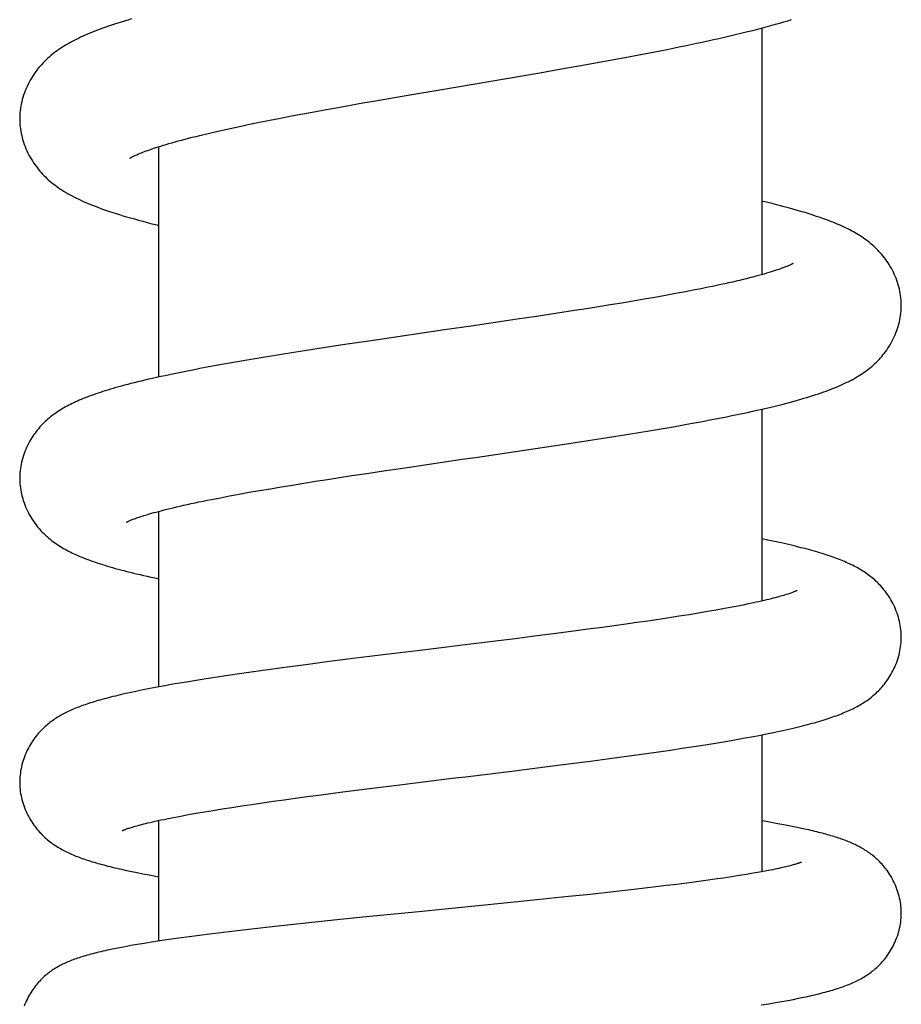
# Model space of a CAD drawing. Header units: millimetres. Extents: x 198 to 322, y 60 to 268.
# Tile 95 of 110: x 276.6 to 280.4, y 220.49 to 224.73. Entities that reach past the tile are written whole.
import ezdxf

# ---------------------------------------------------------------- set-up
doc = ezdxf.new("R2010")
doc.units = ezdxf.units.MM
doc.header["$LTSCALE"] = 30.734
doc.layers.get('0').update_dxf_attribs({"linetype": 'CONTINUOUS'})

msp = doc.modelspace()

# ---------------------------------------------------------------- linework, layer by layer
at = {"color": 7, "linetype": 'Continuous'}
for p, q in [((279.7978, 223.6353), (279.7978, 224.699)), ((279.2289, 224.5757), (279.2827, 224.5859)), ((279.2827, 224.5859), (279.3358, 224.5962)), ((279.3358, 224.5962), (279.3881, 224.6065)), ((279.0084, 224.5354), (279.0641, 224.5454)), ((279.0641, 224.5454), (279.1194, 224.5554)), ((279.1194, 224.5554), (279.1744, 224.5655)), ((279.1744, 224.5655), (279.2289, 224.5757)), ((278.6959, 224.4811), (278.8392, 224.5058)), ((278.8392, 224.5058), (278.9242, 224.5206)), ((278.9242, 224.5206), (279.0084, 224.5354)), ((278.4087, 224.4324), (278.5517, 224.4566)), ((278.5517, 224.4566), (278.6959, 224.4811)), ((278.2131, 224.399), (278.2964, 224.4133)), ((278.2964, 224.4133), (278.4087, 224.4324)), ((278.0231, 224.3658), (278.0767, 224.3753)), ((278.0767, 224.3753), (278.1309, 224.3847)), ((278.1309, 224.3847), (278.2131, 224.399)), ((277.7697, 224.3192), (277.8181, 224.3284)), ((277.8181, 224.3284), (277.8677, 224.3377)), ((277.8677, 224.3377), (277.9185, 224.347)), ((277.9185, 224.347), (277.9704, 224.3564)), ((277.9704, 224.3564), (278.0231, 224.3658)), ((277.5879, 224.2831), (277.6315, 224.292)), ((277.6315, 224.292), (277.6764, 224.3011)), ((277.6764, 224.3011), (277.7224, 224.3101)), ((277.7224, 224.3101), (277.7697, 224.3192)), ((277.5457, 224.2742), (277.5879, 224.2831)), ((277.1978, 223.1935), (277.1978, 224.1868)), ((279.5079, 223.5688), (279.4673, 223.561)), ((279.2416, 223.5206), (279.1929, 223.5124)), ((279.2893, 223.5288), (279.2416, 223.5206)), ((279.3358, 223.5369), (279.2893, 223.5288)), ((279.381, 223.545), (279.3358, 223.5369)), ((279.4249, 223.553), (279.381, 223.545)), ((279.4673, 223.561), (279.4249, 223.553)), ((278.9885, 223.4797), (278.9349, 223.4714)), ((279.041, 223.4879), (278.9885, 223.4797)), ((279.0926, 223.4961), (279.041, 223.4879)), ((279.1433, 223.5043), (279.0926, 223.4961)), ((279.1929, 223.5124), (279.1433, 223.5043)), ((278.7417, 223.4422), (278.6571, 223.4297)), ((278.8254, 223.4547), (278.7417, 223.4422)), ((278.8805, 223.4631), (278.8254, 223.4547)), ((278.9349, 223.4714), (278.8805, 223.4631)), ((278.6571, 223.4297), (278.5432, 223.4129)), ((278.2846, 223.3752), (278.1122, 223.3498)), ((277.9154, 223.3202), (277.8334, 223.3075)), ((277.9988, 223.3329), (277.9154, 223.3202)), ((278.1122, 223.3498), (277.9988, 223.3329)), ((277.6211, 223.2733), (277.5697, 223.2646)), ((277.6733, 223.2819), (277.6211, 223.2733)), ((277.7261, 223.2905), (277.6733, 223.2819)), ((277.7795, 223.299), (277.7261, 223.2905)), ((277.8334, 223.3075), (277.7795, 223.299)), ((277.5191, 223.2558), (277.4696, 223.2471)), ((277.5697, 223.2646), (277.5191, 223.2558)), ((279.7978, 222.2276), (279.7978, 223.055)), ((279.3191, 222.9629), (279.3713, 222.9718)), ((279.3713, 222.9718), (279.4227, 222.9807)), ((279.4227, 222.9807), (279.4733, 222.9897)), ((279.0484, 222.9194), (279.1037, 222.928)), ((279.1037, 222.928), (279.1585, 222.9367)), ((279.1585, 222.9367), (279.2127, 222.9454)), ((279.2127, 222.9454), (279.2663, 222.9541)), ((279.2663, 222.9541), (279.3191, 222.9629)), ((278.7639, 222.8764), (278.879, 222.8936)), ((278.879, 222.8936), (278.9643, 222.9065)), ((278.9643, 222.9065), (279.0484, 222.9194)), ((278.5622, 222.8468), (278.7639, 222.8764)), ((278.1656, 222.7886), (278.2494, 222.801)), ((278.2494, 222.801), (278.3625, 222.8176)), ((277.9242, 222.7518), (277.9763, 222.7599)), ((277.9763, 222.7599), (278.0294, 222.768)), ((278.0294, 222.768), (278.0833, 222.7762)), ((278.0833, 222.7762), (278.1656, 222.7886)), ((277.6781, 222.7118), (277.7252, 222.7197)), ((277.7252, 222.7197), (277.7734, 222.7277)), ((277.7734, 222.7277), (277.8227, 222.7357)), ((277.8227, 222.7357), (277.8729, 222.7437)), ((277.8729, 222.7437), (277.9242, 222.7518)), ((277.4246, 222.6655), (277.4628, 222.673)), ((277.4628, 222.673), (277.5028, 222.6806)), ((277.5028, 222.6806), (277.5444, 222.6883)), ((277.5444, 222.6883), (277.5875, 222.6961)), ((277.5875, 222.6961), (277.6321, 222.7039)), ((277.6321, 222.7039), (277.6781, 222.7118)), ((277.1978, 221.8572), (277.1978, 222.6143)), ((279.822, 222.4904), (279.7978, 222.4953)), ((279.8515, 222.4841), (279.822, 222.4904)), ((279.8793, 222.478), (279.8515, 222.4841)), ((279.9056, 222.472), (279.8793, 222.478)), ((279.4409, 222.1615), (279.3972, 222.1547)), ((279.4831, 222.1682), (279.4409, 222.1615)), ((279.5237, 222.1749), (279.4831, 222.1682)), ((279.5626, 222.1815), (279.5237, 222.1749)), ((279.5998, 222.1879), (279.5626, 222.1815)), ((279.6353, 222.1944), (279.5998, 222.1879)), ((279.1603, 222.1205), (279.1098, 222.1136)), ((279.2098, 222.1274), (279.1603, 222.1205)), ((279.2583, 222.1342), (279.2098, 222.1274)), ((279.3058, 222.1411), (279.2583, 222.1342)), ((279.3521, 222.1479), (279.3058, 222.1411)), ((279.3972, 222.1547), (279.3521, 222.1479)), ((278.8989, 222.0859), (278.8165, 222.0755)), ((278.9529, 222.0929), (278.8989, 222.0859)), ((279.0061, 222.0998), (278.9529, 222.0929)), ((279.0584, 222.1067), (279.0061, 222.0998)), ((279.1098, 222.1136), (279.0584, 222.1067)), ((278.5066, 222.037), (278.3925, 222.0231)), ((278.6485, 222.0545), (278.5066, 222.037)), ((278.733, 222.065), (278.6485, 222.0545)), ((278.8165, 222.0755), (278.733, 222.065)), ((278.1638, 221.995), (278.0227, 221.9774)), ((278.3353, 222.0161), (278.1638, 221.995)), ((278.3925, 222.0231), (278.3353, 222.0161)), ((277.831, 221.9528), (277.7512, 221.9422)), ((277.9122, 221.9633), (277.831, 221.9528)), ((278.0227, 221.9774), (277.9122, 221.9633)), ((277.5454, 221.9135), (277.4962, 221.9063)), ((277.5958, 221.9208), (277.5454, 221.9135)), ((277.647, 221.9279), (277.5958, 221.9208)), ((277.6988, 221.9351), (277.647, 221.9279)), ((277.7512, 221.9422), (277.6988, 221.9351)), ((277.2581, 221.8681), (277.2227, 221.8618)), ((277.358, 221.8849), (277.3161, 221.878)), ((277.4022, 221.892), (277.358, 221.8849)), ((277.4484, 221.8991), (277.4022, 221.892)), ((277.4962, 221.9063), (277.4484, 221.8991)), ((277.0541, 221.8279), (277.0314, 221.8227)), ((277.078, 221.8332), (277.0541, 221.8279)), ((277.1034, 221.8386), (277.078, 221.8332)), ((277.1304, 221.8442), (277.1034, 221.8386)), ((277.1592, 221.8499), (277.1304, 221.8442)), ((277.1899, 221.8557), (277.1592, 221.8499)), ((277.2227, 221.8618), (277.1899, 221.8557)), ((279.7849, 221.6481), (279.8161, 221.6543)), ((279.8161, 221.6543), (279.8455, 221.6603)), ((279.8455, 221.6603), (279.8734, 221.6662)), ((279.9126, 221.6748), (279.937, 221.6805)), ((279.5518, 221.6075), (279.5974, 221.6149)), ((279.5974, 221.6149), (279.6399, 221.622)), ((279.6399, 221.622), (279.6796, 221.6288)), ((279.6796, 221.6288), (279.7168, 221.6354)), ((279.7168, 221.6354), (279.7519, 221.6419)), ((279.7519, 221.6419), (279.7849, 221.6481)), ((279.7978, 221.06), (279.7978, 221.6507)), ((279.2466, 221.5625), (279.299, 221.5698)), ((279.299, 221.5698), (279.3508, 221.5772)), ((279.3508, 221.5772), (279.4024, 221.5847)), ((279.4024, 221.5847), (279.4536, 221.5923)), ((279.4536, 221.5923), (279.5037, 221.5999)), ((279.5037, 221.5999), (279.5518, 221.6075)), ((278.862, 221.5121), (278.9748, 221.5264)), ((278.9748, 221.5264), (279.0581, 221.5372)), ((279.0581, 221.5372), (279.14, 221.548)), ((279.14, 221.548), (279.1937, 221.5552)), ((279.1937, 221.5552), (279.2466, 221.5625)), ((278.7191, 221.4943), (278.862, 221.5121)), ((278.2364, 221.4349), (278.349, 221.4488)), ((278.349, 221.4488), (278.4623, 221.4627)), ((277.8869, 221.3905), (277.9384, 221.3972)), ((277.9384, 221.3972), (277.9909, 221.404)), ((277.9909, 221.404), (278.0712, 221.4142)), ((278.0712, 221.4142), (278.1531, 221.4245)), ((278.1531, 221.4245), (278.2364, 221.4349)), ((277.5985, 221.3504), (277.6438, 221.357)), ((277.6438, 221.357), (277.6903, 221.3637)), ((277.6903, 221.3637), (277.7379, 221.3703)), ((277.7379, 221.3703), (277.7866, 221.377)), ((277.7866, 221.377), (277.8363, 221.3837)), ((277.8363, 221.3837), (277.8869, 221.3905)), ((277.3245, 221.3061), (277.3587, 221.3122)), ((277.3587, 221.3122), (277.3946, 221.3184)), ((277.3946, 221.3184), (277.432, 221.3246)), ((277.432, 221.3246), (277.4712, 221.331)), ((277.4712, 221.331), (277.5121, 221.3374)), ((277.5121, 221.3374), (277.5546, 221.3439)), ((277.5546, 221.3439), (277.5985, 221.3504)), ((277.1978, 220.7609), (277.1978, 221.2812)), ((277.2919, 221.3001), (277.3245, 221.3061)), ((279.8235, 221.2747), (279.7978, 221.2791)), ((279.8499, 221.27), (279.8235, 221.2747)), ((279.8747, 221.2655), (279.8499, 221.27)), ((279.8982, 221.2611), (279.8747, 221.2655)), ((279.9205, 221.2567), (279.8982, 221.2611)), ((279.9417, 221.2525), (279.9205, 221.2567)), ((279.9618, 221.2483), (279.9417, 221.2525)), ((279.9811, 221.2441), (279.9618, 221.2483)), ((277.0582, 221.0656), (277.0807, 221.0608)), ((277.0807, 221.0608), (277.1043, 221.056)), ((279.7866, 221.058), (279.7597, 221.0532)), ((279.811, 221.0625), (279.7866, 221.058)), ((279.833, 221.0668), (279.811, 221.0625)), ((277.1043, 221.056), (277.1292, 221.0511)), ((277.1292, 221.0511), (277.1553, 221.0461)), ((277.1553, 221.0461), (277.1828, 221.041)), ((277.1828, 221.041), (277.1978, 221.0383)), ((279.515, 221.0165), (279.4733, 221.0111)), ((279.555, 221.0219), (279.515, 221.0165)), ((279.5934, 221.0273), (279.555, 221.0219)), ((279.6304, 221.0327), (279.5934, 221.0273)), ((279.6657, 221.038), (279.6304, 221.0327)), ((279.6991, 221.0432), (279.6657, 221.038)), ((279.7305, 221.0483), (279.6991, 221.0432)), ((279.7597, 221.0532), (279.7305, 221.0483)), ((279.1951, 220.9776), (279.145, 220.972)), ((279.2442, 220.9832), (279.1951, 220.9776)), ((279.2924, 220.9888), (279.2442, 220.9832)), ((279.3396, 220.9944), (279.2924, 220.9888)), ((279.3855, 221), (279.3396, 220.9944)), ((279.4301, 221.0055), (279.3855, 221)), ((279.4733, 221.0111), (279.4301, 221.0055)), ((278.7988, 220.9355), (278.7149, 220.927)), ((278.8815, 220.944), (278.7988, 220.9355)), ((278.9628, 220.9524), (278.8815, 220.944)), ((279.0422, 220.9609), (278.9628, 220.9524)), ((279.0941, 220.9665), (279.0422, 220.9609)), ((279.145, 220.972), (279.0941, 220.9665)), ((278.3179, 220.8876), (278.0907, 220.8649)), ((278.4318, 220.8988), (278.3179, 220.8876)), ((278.6021, 220.9157), (278.4318, 220.8988)), ((278.7149, 220.927), (278.6021, 220.9157)), ((277.952, 220.8508), (277.8439, 220.8395)), ((278.0907, 220.8649), (277.952, 220.8508)), ((277.5118, 220.8025), (277.4643, 220.7968)), ((277.5605, 220.8082), (277.5118, 220.8025)), ((277.6104, 220.814), (277.5605, 220.8082)), ((277.6867, 220.8226), (277.6104, 220.814)), ((277.7646, 220.8311), (277.6867, 220.8226)), ((277.8439, 220.8395), (277.7646, 220.8311)), ((277.3281, 220.7794), (277.2842, 220.7734)), ((277.3726, 220.7853), (277.3281, 220.7794)), ((277.418, 220.791), (277.3726, 220.7853)), ((277.4643, 220.7968), (277.418, 220.791)), ((277.0286, 220.7323), (277.0064, 220.7279)), ((277.0523, 220.7367), (277.0286, 220.7323)), ((277.0774, 220.7413), (277.0523, 220.7367)), ((277.1045, 220.746), (277.0774, 220.7413)), ((277.134, 220.7509), (277.1045, 220.746)), ((277.1663, 220.7561), (277.134, 220.7509)), ((279.9087, 220.505), (279.9327, 220.5096)), ((279.9327, 220.5096), (279.9554, 220.5142)), ((279.9554, 220.5142), (279.9768, 220.5186)), ((279.794, 220.4852), (279.8261, 220.4905)), ((279.8261, 220.4905), (279.8557, 220.4955)), ((279.8557, 220.4955), (279.8831, 220.5004)), ((279.8831, 220.5004), (279.9087, 220.505))]:
    msp.add_line(p, q, dxfattribs=at)
for points in [[(277.0791, 224.7374), (277.0638, 224.7329), (277.0489, 224.7284), (277.0346, 224.724), (277.0206, 224.7195), (277.007, 224.7151), (276.9938, 224.7108), (276.981, 224.7064), (276.9685, 224.7021), (276.9564, 224.6977), (276.9446, 224.6934), (276.9331, 224.689), (276.9219, 224.6847), (276.9109, 224.6804), (276.9003, 224.676), (276.8899, 224.6716), (276.8797, 224.6672), (276.8698, 224.6628), (276.8602, 224.6584), (276.8507, 224.6539), (276.8415, 224.6494), (276.8325, 224.6448), (276.8237, 224.6402), (276.815, 224.6355), (276.8066, 224.6308), (276.7984, 224.626), (276.7903, 224.6211), (276.7825, 224.6162), (276.7747, 224.6111), (276.7671, 224.606), (276.7597, 224.6007), (276.7523, 224.5954), (276.7452, 224.5899), (276.7381, 224.5843), (276.7312, 224.5786), (276.7245, 224.5728), (276.7179, 224.5668), (276.7114, 224.5607), (276.705, 224.5544), (276.6988, 224.548), (276.6926, 224.5414), (276.6866, 224.5346), (276.6807, 224.5276), (276.6748, 224.5203), (276.6692, 224.5129), (276.6636, 224.5054), (276.6583, 224.4976), (276.6531, 224.4896), (276.648, 224.4815), (276.6431, 224.4731), (276.6384, 224.4645), (276.6339, 224.4557), (276.6296, 224.4467), (276.6255, 224.4375), (276.6217, 224.4282), (276.6181, 224.4187), (276.6147, 224.4092), (276.6117, 224.3995), (276.609, 224.3899), (276.6065, 224.3802), (276.6044, 224.3705), (276.6026, 224.3608), (276.601, 224.3512), (276.5998, 224.3416), (276.5989, 224.3321), (276.5983, 224.3227), (276.5979, 224.3134), (276.5979, 224.3068)], [(279.3881, 224.6065), (279.4139, 224.6117), (279.4395, 224.6169), (279.4649, 224.6221), (279.49, 224.6273), (279.5148, 224.6326), (279.5394, 224.6379), (279.5638, 224.6432), (279.5879, 224.6485), (279.6118, 224.6538), (279.6355, 224.6592), (279.6591, 224.6647), (279.6824, 224.6702), (279.7055, 224.6757), (279.7284, 224.6813), (279.751, 224.6869), (279.7731, 224.6926), (279.7947, 224.6982), (279.8156, 224.7037), (279.8358, 224.7092), (279.8552, 224.7146), (279.8738, 224.7199), (279.8916, 224.7251), (279.9086, 224.7301), (279.9251, 224.7351)], [(276.5979, 224.3068), (276.5979, 224.3006), (276.5983, 224.2914), (276.5989, 224.2821), (276.5998, 224.2727), (276.6009, 224.2633), (276.6024, 224.2537), (276.6042, 224.2442), (276.6063, 224.2345), (276.6087, 224.2249), (276.6114, 224.2153), (276.6144, 224.2057), (276.6176, 224.1962), (276.6212, 224.1868), (276.6249, 224.1775), (276.629, 224.1684), (276.6332, 224.1594), (276.6377, 224.1506), (276.6424, 224.142), (276.6473, 224.1336), (276.6523, 224.1254), (276.6575, 224.1174), (276.6628, 224.1096), (276.6683, 224.1021), (276.6738, 224.0949), (276.6793, 224.0879), (276.685, 224.0812), (276.6907, 224.0747), (276.6965, 224.0684), (276.7024, 224.0622), (276.7085, 224.0562), (276.7147, 224.0502), (276.7211, 224.0443), (276.7277, 224.0386), (276.7344, 224.0328), (276.7414, 224.0272), (276.7486, 224.0217), (276.7559, 224.0162), (276.7635, 224.0108), (276.7712, 224.0055), (276.7791, 224.0003), (276.7872, 223.9952), (276.7954, 223.9902), (276.8039, 223.9852), (276.8125, 223.9804), (276.8213, 223.9756), (276.8304, 223.9708), (276.8397, 223.9661), (276.8492, 223.9615), (276.8589, 223.9569), (276.869, 223.9523), (276.8792, 223.9477), (276.8898, 223.9432), (276.9006, 223.9387), (276.9117, 223.9342), (276.9231, 223.9297), (276.9349, 223.9253), (276.947, 223.9208), (276.9594, 223.9163), (276.9723, 223.9119), (276.9855, 223.9074), (276.9992, 223.9028), (277.0133, 223.8983), (277.0279, 223.8937), (277.043, 223.8891), (277.0586, 223.8844), (277.0749, 223.8797), (277.0919, 223.8749), (277.1096, 223.87), (277.1282, 223.8649), (277.1476, 223.8598), (277.1678, 223.8546), (277.1887, 223.8493), (277.1978, 223.8471)], [(277.072, 224.1367), (277.0721, 224.1367), (277.0723, 224.1369), (277.0728, 224.1372), (277.0735, 224.1376), (277.0744, 224.1382), (277.0756, 224.1389), (277.077, 224.1397), (277.0786, 224.1406), (277.0805, 224.1416), (277.0827, 224.1428), (277.0852, 224.144), (277.088, 224.1454), (277.0912, 224.1469), (277.0946, 224.1486), (277.0984, 224.1503), (277.1026, 224.1521), (277.1071, 224.1541), (277.112, 224.1562), (277.1173, 224.1584), (277.1231, 224.1607), (277.1292, 224.163), (277.1357, 224.1655), (277.1427, 224.1681), (277.1501, 224.1708), (277.158, 224.1736), (277.1664, 224.1765), (277.1754, 224.1796), (277.1849, 224.1827), (277.195, 224.186), (277.2057, 224.1893), (277.217, 224.1928), (277.2288, 224.1963), (277.2412, 224.2), (277.2541, 224.2037), (277.2675, 224.2075), (277.2813, 224.2113), (277.2957, 224.2152), (277.3105, 224.2191), (277.3258, 224.2231), (277.3416, 224.2271), (277.3579, 224.2312), (277.3747, 224.2353), (277.392, 224.2395), (277.4097, 224.2437), (277.4278, 224.248), (277.4464, 224.2523), (277.4655, 224.2566), (277.4849, 224.261), (277.5048, 224.2653), (277.525, 224.2697), (277.5457, 224.2742)], [(280.3978, 223.502), (280.3977, 223.5083), (280.3974, 223.5172), (280.3968, 223.5263), (280.3959, 223.5355), (280.3948, 223.5447), (280.3933, 223.554), (280.3916, 223.5634), (280.3896, 223.5727), (280.3873, 223.5821), (280.3847, 223.5914), (280.3818, 223.6007), (280.3786, 223.61), (280.3752, 223.6191), (280.3716, 223.6281), (280.3677, 223.637), (280.3636, 223.6456), (280.3593, 223.6541), (280.3549, 223.6624), (280.3503, 223.6704), (280.3455, 223.6782), (280.3407, 223.6859), (280.3356, 223.6933), (280.3305, 223.7006), (280.3252, 223.7076), (280.3197, 223.7145), (280.3142, 223.7212), (280.3086, 223.7277), (280.3029, 223.7339), (280.2972, 223.74), (280.2913, 223.7459), (280.2854, 223.7516), (280.2794, 223.7572), (280.2733, 223.7627), (280.2671, 223.768), (280.2608, 223.7732), (280.2543, 223.7782), (280.2478, 223.7832), (280.2411, 223.7881), (280.2343, 223.7929), (280.2274, 223.7975), (280.2204, 223.8021), (280.2133, 223.8065), (280.2061, 223.8109), (280.1987, 223.8152), (280.1912, 223.8194), (280.1835, 223.8236), (280.1757, 223.8277), (280.1677, 223.8318), (280.1595, 223.8358), (280.1512, 223.8398), (280.1426, 223.8437), (280.1339, 223.8476), (280.125, 223.8515), (280.1158, 223.8554), (280.1065, 223.8592), (280.0969, 223.8631), (280.087, 223.8669), (280.0768, 223.8708), (280.0664, 223.8746), (280.0556, 223.8785), (280.0444, 223.8824), (280.0329, 223.8863), (280.021, 223.8903), (280.0087, 223.8943), (279.996, 223.8983), (279.9828, 223.9023), (279.9691, 223.9064), (279.955, 223.9106), (279.9404, 223.9148), (279.9253, 223.919), (279.9096, 223.9233), (279.8934, 223.9276), (279.8766, 223.932), (279.8592, 223.9365), (279.841, 223.9411), (279.8222, 223.9457), (279.8025, 223.9504), (279.7978, 223.9515)], [(279.9319, 223.6832), (279.9318, 223.6832), (279.9314, 223.683), (279.9309, 223.6826), (279.9302, 223.6822), (279.9292, 223.6817), (279.928, 223.681), (279.9265, 223.6803), (279.9248, 223.6794), (279.9227, 223.6784), (279.9204, 223.6773), (279.9178, 223.6761), (279.9148, 223.6747), (279.9115, 223.6733), (279.9078, 223.6717), (279.9038, 223.6701), (279.8993, 223.6683), (279.8944, 223.6664), (279.889, 223.6643), (279.8832, 223.6622), (279.8768, 223.6599), (279.8699, 223.6575), (279.8625, 223.655), (279.8545, 223.6524), (279.846, 223.6496), (279.8369, 223.6468), (279.8272, 223.6438), (279.817, 223.6408), (279.8062, 223.6376), (279.7948, 223.6344), (279.7829, 223.6311), (279.7705, 223.6278), (279.7575, 223.6244), (279.744, 223.6209), (279.73, 223.6174), (279.7156, 223.6138), (279.7007, 223.6102), (279.6853, 223.6066), (279.6695, 223.603), (279.6533, 223.5993), (279.6366, 223.5955), (279.6195, 223.5918), (279.602, 223.588), (279.584, 223.5843), (279.5657, 223.5804), (279.5469, 223.5766), (279.5276, 223.5727), (279.5079, 223.5688)], [(279.4733, 222.9897), (279.4984, 222.9943), (279.5233, 222.9989), (279.548, 223.0035), (279.5725, 223.0081), (279.5968, 223.0128), (279.6209, 223.0175), (279.6446, 223.0222), (279.6679, 223.0269), (279.6907, 223.0317), (279.7131, 223.0364), (279.7349, 223.041), (279.7562, 223.0457), (279.7769, 223.0503), (279.7969, 223.0548), (279.8164, 223.0594), (279.8353, 223.0638), (279.8535, 223.0683), (279.8711, 223.0726), (279.888, 223.0769), (279.9044, 223.0812), (279.9201, 223.0853), (279.9353, 223.0895), (279.95, 223.0936), (279.9642, 223.0976), (279.978, 223.1016), (279.9913, 223.1056), (280.0042, 223.1095), (280.0167, 223.1135), (280.0288, 223.1174), (280.0406, 223.1213), (280.0521, 223.1252), (280.0632, 223.1291), (280.0741, 223.133), (280.0846, 223.1369), (280.0949, 223.1408), (280.105, 223.1448), (280.1148, 223.1487), (280.1243, 223.1527), (280.1337, 223.1568), (280.1428, 223.1608), (280.1517, 223.1649), (280.1605, 223.1691), (280.169, 223.1733), (280.1773, 223.1775), (280.1855, 223.1818), (280.1935, 223.1862), (280.2013, 223.1906), (280.209, 223.1951), (280.2165, 223.1997), (280.2239, 223.2044), (280.2312, 223.2092), (280.2384, 223.2141), (280.2454, 223.2191), (280.2522, 223.2243), (280.2589, 223.2295), (280.2655, 223.2348), (280.2719, 223.2402), (280.2782, 223.2457), (280.2843, 223.2514), (280.2903, 223.2571), (280.2963, 223.2631), (280.3021, 223.2692), (280.3078, 223.2754), (280.3134, 223.2819), (280.3189, 223.2885), (280.3244, 223.2953), (280.3297, 223.3024), (280.3349, 223.3096), (280.34, 223.3171), (280.3449, 223.3248), (280.3498, 223.3327), (280.3544, 223.3408), (280.3589, 223.3491), (280.3632, 223.3576), (280.3674, 223.3663), (280.3713, 223.3751), (280.3749, 223.3841), (280.3784, 223.3933), (280.3816, 223.4026), (280.3845, 223.4119), (280.3871, 223.4213), (280.3895, 223.4308), (280.3915, 223.4402), (280.3933, 223.4497), (280.3948, 223.4591), (280.3959, 223.4684), (280.3968, 223.4777), (280.3974, 223.4868), (280.3977, 223.4959), (280.3978, 223.502)], [(278.5432, 223.4129), (278.4286, 223.3962), (278.3999, 223.392), (278.2846, 223.3752)], [(277.4696, 223.2471), (277.4452, 223.2427), (277.4212, 223.2383), (277.3974, 223.2338), (277.374, 223.2294), (277.351, 223.225), (277.3285, 223.2206), (277.3064, 223.2162), (277.2849, 223.2119), (277.264, 223.2076), (277.2438, 223.2034), (277.2243, 223.1992), (277.2055, 223.1952), (277.1874, 223.1912), (277.17, 223.1873), (277.1532, 223.1834), (277.1371, 223.1796), (277.1214, 223.1759), (277.1063, 223.1722), (277.0916, 223.1686), (277.0774, 223.165), (277.0636, 223.1614), (277.0502, 223.1579), (277.0372, 223.1544), (277.0246, 223.1509), (277.0123, 223.1475), (277.0004, 223.1441), (276.9888, 223.1406), (276.9776, 223.1373), (276.9666, 223.1339), (276.956, 223.1305), (276.9456, 223.1272), (276.9355, 223.1238), (276.9256, 223.1205), (276.916, 223.1171), (276.9066, 223.1137), (276.8975, 223.1104), (276.8885, 223.107), (276.8798, 223.1036), (276.8713, 223.1002), (276.8629, 223.0968), (276.8547, 223.0933), (276.8467, 223.0898), (276.8389, 223.0863), (276.8312, 223.0827), (276.8236, 223.0791), (276.8162, 223.0755), (276.8089, 223.0717), (276.8018, 223.068), (276.7948, 223.0642), (276.7879, 223.0603), (276.7811, 223.0563), (276.7744, 223.0523), (276.7679, 223.0482), (276.7614, 223.0439), (276.755, 223.0396), (276.7486, 223.0351), (276.7424, 223.0306), (276.7363, 223.0259), (276.7302, 223.0211), (276.7243, 223.0162), (276.7185, 223.0113), (276.7127, 223.0061), (276.7071, 223.0009), (276.7015, 222.9954), (276.6959, 222.9898), (276.6904, 222.984), (276.685, 222.978), (276.6796, 222.9718), (276.6743, 222.9654), (276.6691, 222.9588), (276.6639, 222.9519), (276.6589, 222.9449), (276.654, 222.9377), (276.6492, 222.9303), (276.6446, 222.9226), (276.6401, 222.9148), (276.6357, 222.9067), (276.6315, 222.8984), (276.6275, 222.8899), (276.6237, 222.8812), (276.6201, 222.8724), (276.6167, 222.8634), (276.6136, 222.8543), (276.6108, 222.8451), (276.6082, 222.8359), (276.6059, 222.8266), (276.6039, 222.8174), (276.6022, 222.8082), (276.6008, 222.799), (276.5996, 222.7899), (276.5988, 222.7808), (276.5982, 222.7719), (276.5979, 222.763), (276.5978, 222.7568)], [(278.3625, 222.8176), (278.4764, 222.8343), (278.505, 222.8385), (278.5622, 222.8468)], [(276.5978, 222.7568), (276.5978, 222.7509), (276.5981, 222.7422), (276.5987, 222.7333), (276.5996, 222.7243), (276.6007, 222.7152), (276.6021, 222.706), (276.6038, 222.6968), (276.6058, 222.6876), (276.608, 222.6784), (276.6106, 222.6693), (276.6134, 222.6602), (276.6164, 222.6512), (276.6197, 222.6423), (276.6232, 222.6335), (276.627, 222.6249), (276.6309, 222.6165), (276.635, 222.6082), (276.6393, 222.6002), (276.6438, 222.5923), (276.6484, 222.5847), (276.6532, 222.5772), (276.6581, 222.5699), (276.663, 222.5629), (276.6682, 222.556), (276.6733, 222.5494), (276.6786, 222.543), (276.684, 222.5368), (276.6894, 222.5307), (276.6949, 222.5249), (276.7004, 222.5193), (276.706, 222.5139), (276.7116, 222.5086), (276.7173, 222.5035), (276.7231, 222.4985), (276.729, 222.4936), (276.7351, 222.4888), (276.7412, 222.4841), (276.7475, 222.4795), (276.7538, 222.475), (276.7603, 222.4706), (276.7668, 222.4664), (276.7734, 222.4622), (276.7801, 222.4582), (276.7869, 222.4542), (276.7938, 222.4503), (276.8009, 222.4465), (276.808, 222.4427), (276.8153, 222.439), (276.8227, 222.4353), (276.8303, 222.4317), (276.838, 222.4282), (276.8459, 222.4247), (276.8539, 222.4212), (276.862, 222.4178), (276.8703, 222.4144), (276.8788, 222.4111), (276.8875, 222.4077), (276.8963, 222.4044), (276.9054, 222.4011), (276.9147, 222.3979), (276.9242, 222.3946), (276.934, 222.3913), (276.944, 222.388), (276.9542, 222.3848), (276.9647, 222.3815), (276.9756, 222.3782), (276.9867, 222.3749), (276.9981, 222.3716), (277.0098, 222.3683), (277.0219, 222.365), (277.0343, 222.3616), (277.0471, 222.3583), (277.0602, 222.3549), (277.0737, 222.3515), (277.0876, 222.348), (277.1019, 222.3446), (277.1165, 222.3411), (277.1316, 222.3376), (277.1472, 222.334), (277.1633, 222.3304), (277.1799, 222.3268), (277.1978, 222.3229)], [(277.0572, 222.5669), (277.0572, 222.5669), (277.0572, 222.5669), (277.0575, 222.5671), (277.0579, 222.5673), (277.0585, 222.5676), (277.0594, 222.5681), (277.0605, 222.5687), (277.0619, 222.5694), (277.0635, 222.5701), (277.0654, 222.571), (277.0676, 222.5721), (277.0701, 222.5732), (277.0729, 222.5744), (277.076, 222.5757), (277.0795, 222.5771), (277.0832, 222.5786), (277.0873, 222.5802), (277.0918, 222.5818), (277.0966, 222.5836), (277.1018, 222.5854), (277.1073, 222.5874), (277.1133, 222.5894), (277.1196, 222.5915), (277.1263, 222.5936), (277.1335, 222.5959), (277.141, 222.5982), (277.1491, 222.6007), (277.1576, 222.6032), (277.1665, 222.6057), (277.1761, 222.6084), (277.1861, 222.6112), (277.1968, 222.614), (277.2081, 222.617), (277.22, 222.6201), (277.2326, 222.6233), (277.2459, 222.6265), (277.2597, 222.6299), (277.2741, 222.6333), (277.2891, 222.6367), (277.3045, 222.6402), (277.3204, 222.6438), (277.3367, 222.6473), (277.3535, 222.6509), (277.3706, 222.6545), (277.3882, 222.6582), (277.4062, 222.6618), (277.4246, 222.6655)], [(280.3978, 222.0716), (280.3977, 222.0777), (280.3974, 222.0863), (280.3968, 222.095), (280.396, 222.1039), (280.3949, 222.1128), (280.3935, 222.1217), (280.3919, 222.1307), (280.3899, 222.1397), (280.3877, 222.1487), (280.3853, 222.1576), (280.3825, 222.1665), (280.3796, 222.1754), (280.3763, 222.1841), (280.3729, 222.1926), (280.3693, 222.2011), (280.3654, 222.2093), (280.3614, 222.2174), (280.3572, 222.2252), (280.3529, 222.2329), (280.3484, 222.2404), (280.3438, 222.2476), (280.3391, 222.2546), (280.3343, 222.2614), (280.3295, 222.268), (280.3245, 222.2744), (280.3195, 222.2806), (280.3144, 222.2866), (280.3092, 222.2923), (280.3041, 222.2978), (280.2989, 222.3032), (280.2937, 222.3083), (280.2884, 222.3133), (280.283, 222.3182), (280.2776, 222.3229), (280.2722, 222.3275), (280.2666, 222.332), (280.2609, 222.3364), (280.2552, 222.3407), (280.2494, 222.3449), (280.2435, 222.3489), (280.2376, 222.3529), (280.2316, 222.3568), (280.2255, 222.3605), (280.2194, 222.3642), (280.2132, 222.3677), (280.2069, 222.3712), (280.2005, 222.3747), (280.194, 222.3781), (280.1874, 222.3814), (280.1807, 222.3847), (280.1739, 222.3879), (280.167, 222.391), (280.16, 222.3941), (280.1529, 222.3972), (280.1456, 222.4003), (280.1382, 222.4033), (280.1307, 222.4062), (280.1231, 222.4092), (280.1153, 222.4121), (280.1073, 222.415), (280.0992, 222.4179), (280.091, 222.4207), (280.0825, 222.4236), (280.0739, 222.4264), (280.0651, 222.4292), (280.0561, 222.4321), (280.0469, 222.4349), (280.0375, 222.4377), (280.0279, 222.4405), (280.0181, 222.4433), (280.008, 222.4461), (279.9977, 222.4489), (279.9872, 222.4518), (279.9764, 222.4546), (279.9654, 222.4574), (279.9541, 222.4603), (279.9424, 222.4632), (279.9305, 222.4661), (279.9056, 222.472)], [(279.948, 222.2723), (279.948, 222.2724), (279.948, 222.2723), (279.9477, 222.2722), (279.9473, 222.272), (279.9466, 222.2716), (279.9457, 222.2712), (279.9446, 222.2707), (279.9432, 222.2701), (279.9416, 222.2694), (279.9397, 222.2686), (279.9375, 222.2677), (279.935, 222.2667), (279.9322, 222.2656), (279.9291, 222.2644), (279.9257, 222.2631), (279.9219, 222.2618), (279.9177, 222.2603), (279.9132, 222.2588), (279.9083, 222.2572), (279.9029, 222.2555), (279.8972, 222.2537), (279.8911, 222.2518), (279.8845, 222.2499), (279.8776, 222.2479), (279.8702, 222.2458), (279.8624, 222.2437), (279.8542, 222.2415), (279.8456, 222.2392), (279.8365, 222.2369), (279.827, 222.2345), (279.817, 222.2321), (279.8065, 222.2296), (279.7955, 222.227), (279.784, 222.2244), (279.7718, 222.2217), (279.7591, 222.2189), (279.7457, 222.216), (279.7316, 222.2131), (279.7169, 222.2101), (279.7015, 222.207), (279.6857, 222.2039), (279.6693, 222.2007), (279.6525, 222.1976), (279.6353, 222.1944)], [(279.937, 221.6805), (279.9488, 221.6833), (279.9602, 221.6861), (279.9714, 221.6889), (279.9823, 221.6916), (279.9929, 221.6944), (280.0033, 221.6971), (280.0134, 221.6999), (280.0232, 221.7026), (280.0329, 221.7053), (280.0423, 221.7081), (280.0515, 221.7108), (280.0605, 221.7135), (280.0693, 221.7163), (280.0779, 221.719), (280.0863, 221.7218), (280.0946, 221.7246), (280.1026, 221.7273), (280.1105, 221.7301), (280.1183, 221.7329), (280.1259, 221.7358), (280.1334, 221.7386), (280.1407, 221.7415), (280.1479, 221.7445), (280.155, 221.7474), (280.162, 221.7504), (280.1689, 221.7535), (280.1756, 221.7566), (280.1823, 221.7597), (280.1889, 221.7629), (280.1954, 221.7662), (280.2018, 221.7695), (280.2081, 221.7729), (280.2143, 221.7764), (280.2204, 221.7799), (280.2265, 221.7835), (280.2325, 221.7872), (280.2384, 221.7911), (280.2443, 221.795), (280.2501, 221.799), (280.2559, 221.8032), (280.2616, 221.8075), (280.2673, 221.8119), (280.2728, 221.8163), (280.2782, 221.8209), (280.2836, 221.8256), (280.2889, 221.8305), (280.2942, 221.8355), (280.2994, 221.8406), (280.3046, 221.846), (280.3097, 221.8515), (280.3148, 221.8572), (280.3199, 221.8632), (280.3249, 221.8694), (280.3298, 221.8757), (280.3347, 221.8823), (280.3395, 221.8891), (280.3441, 221.8961), (280.3487, 221.9033), (280.3531, 221.9108), (280.3575, 221.9185), (280.3616, 221.9263), (280.3657, 221.9344), (280.3695, 221.9427), (280.3731, 221.9512), (280.3766, 221.9598), (280.3798, 221.9685), (280.3827, 221.9773), (280.3854, 221.9861), (280.3879, 221.9951), (280.3901, 222.004), (280.392, 222.013), (280.3936, 222.022), (280.395, 222.0309), (280.3961, 222.0398), (280.3969, 222.0486), (280.3974, 222.0573), (280.3977, 222.0658), (280.3978, 222.0716)], [(277.3161, 221.878), (277.2961, 221.8747), (277.2581, 221.8681)], [(277.0314, 221.8227), (277.0206, 221.8202), (277.01, 221.8176), (276.9998, 221.8151), (276.9898, 221.8126), (276.98, 221.8101), (276.9705, 221.8076), (276.9613, 221.8051), (276.9523, 221.8026), (276.9435, 221.8002), (276.9349, 221.7977), (276.9265, 221.7952), (276.9183, 221.7928), (276.9103, 221.7903), (276.9024, 221.7878), (276.8948, 221.7853), (276.8873, 221.7828), (276.88, 221.7803), (276.8728, 221.7778), (276.8657, 221.7753), (276.8588, 221.7727), (276.852, 221.7701), (276.8453, 221.7675), (276.8387, 221.7649), (276.8322, 221.7622), (276.8259, 221.7595), (276.8196, 221.7568), (276.8133, 221.754), (276.8072, 221.7511), (276.8012, 221.7482), (276.7952, 221.7452), (276.7893, 221.7422), (276.7834, 221.7391), (276.7777, 221.736), (276.772, 221.7327), (276.7663, 221.7294), (276.7607, 221.726), (276.7552, 221.7225), (276.7497, 221.7189), (276.7442, 221.7152), (276.7388, 221.7113), (276.7334, 221.7074), (276.7281, 221.7034), (276.7228, 221.6992), (276.7177, 221.695), (276.7126, 221.6906), (276.7075, 221.6861), (276.7026, 221.6815), (276.6976, 221.6768), (276.6927, 221.6718), (276.6878, 221.6667), (276.6829, 221.6614), (276.678, 221.6559), (276.6732, 221.6501), (276.6684, 221.6442), (276.6637, 221.638), (276.659, 221.6316), (276.6544, 221.625), (276.6499, 221.6181), (276.6454, 221.6111), (276.6411, 221.6038), (276.637, 221.5963), (276.6329, 221.5886), (276.629, 221.5807), (276.6253, 221.5727), (276.6218, 221.5644), (276.6185, 221.556), (276.6154, 221.5475), (276.6125, 221.5389), (276.6098, 221.5303), (276.6075, 221.5215), (276.6053, 221.5127), (276.6035, 221.504), (276.6019, 221.4952), (276.6006, 221.4865), (276.5995, 221.4778), (276.5987, 221.4692), (276.5981, 221.4607), (276.5978, 221.4523), (276.5978, 221.4464)], [(279.8734, 221.6662), (279.8868, 221.6691), (279.9126, 221.6748)], [(278.4623, 221.4627), (278.5191, 221.4697), (278.7191, 221.4943)], [(276.5978, 221.4464), (276.5978, 221.4407), (276.5981, 221.4323), (276.5987, 221.4238), (276.5995, 221.4152), (276.6005, 221.4065), (276.6019, 221.3978), (276.6034, 221.389), (276.6053, 221.3802), (276.6074, 221.3715), (276.6098, 221.3627), (276.6124, 221.354), (276.6153, 221.3454), (276.6184, 221.3368), (276.6218, 221.3284), (276.6253, 221.3201), (276.6291, 221.3119), (276.633, 221.304), (276.6371, 221.2962), (276.6413, 221.2887), (276.6456, 221.2814), (276.65, 221.2744), (276.6546, 221.2675), (276.6592, 221.261), (276.6638, 221.2546), (276.6686, 221.2484), (276.6734, 221.2424), (276.6783, 221.2366), (276.6833, 221.231), (276.6882, 221.2256), (276.6932, 221.2204), (276.6982, 221.2155), (276.7032, 221.2107), (276.7082, 221.2061), (276.7132, 221.2017), (276.7183, 221.1973), (276.7235, 221.1931), (276.7289, 221.1889), (276.7343, 221.1848), (276.7397, 221.1808), (276.7453, 221.177), (276.7509, 221.1732), (276.7565, 221.1696), (276.7621, 221.1661), (276.7678, 221.1627), (276.7735, 221.1594), (276.7793, 221.1561), (276.7851, 221.153), (276.791, 221.1499), (276.7969, 221.1469), (276.8029, 221.144), (276.809, 221.1411), (276.8151, 221.1383), (276.8213, 221.1356), (276.8276, 221.1329), (276.834, 221.1302), (276.8404, 221.1276), (276.847, 221.125), (276.8536, 221.1225), (276.8604, 221.12), (276.8672, 221.1175), (276.8742, 221.1151), (276.8813, 221.1126), (276.8885, 221.1102), (276.8958, 221.1078), (276.9033, 221.1055), (276.9109, 221.1031), (276.9187, 221.1007), (276.9267, 221.0984), (276.9348, 221.096), (276.9431, 221.0937), (276.9516, 221.0914), (276.9602, 221.0891), (276.969, 221.0867), (276.9781, 221.0844), (276.9873, 221.0821), (276.9967, 221.0798), (277.0064, 221.0774), (277.0163, 221.0751), (277.0264, 221.0727), (277.0367, 221.0704), (277.0582, 221.0656)], [(277.0401, 221.2372), (277.0401, 221.2373), (277.0404, 221.2374), (277.0409, 221.2376), (277.0416, 221.2379), (277.0425, 221.2383), (277.0436, 221.2388), (277.045, 221.2394), (277.0466, 221.2401), (277.0485, 221.2408), (277.0506, 221.2417), (277.0531, 221.2426), (277.0558, 221.2436), (277.0588, 221.2447), (277.0622, 221.2458), (277.0659, 221.2471), (277.0699, 221.2484), (277.0743, 221.2498), (277.0791, 221.2513), (277.0842, 221.2528), (277.0898, 221.2545), (277.0958, 221.2562), (277.1022, 221.258), (277.1091, 221.2599), (277.1164, 221.2618), (277.1242, 221.2639), (277.1325, 221.266), (277.1414, 221.2682), (277.1507, 221.2705), (277.1607, 221.2728), (277.1712, 221.2752), (277.1823, 221.2777), (277.1939, 221.2803), (277.2062, 221.283), (277.2191, 221.2857), (277.2325, 221.2885), (277.2465, 221.2913), (277.2611, 221.2942), (277.2763, 221.2971), (277.2919, 221.3001)], [(280.3978, 220.8811), (280.3977, 220.8869), (280.3974, 220.8951), (280.3969, 220.9035), (280.3961, 220.912), (280.3951, 220.9205), (280.3938, 220.9291), (280.3922, 220.9377), (280.3904, 220.9463), (280.3883, 220.9549), (280.386, 220.9635), (280.3834, 220.972), (280.3806, 220.9805), (280.3776, 220.9888), (280.3743, 220.9971), (280.3709, 221.0052), (280.3672, 221.0131), (280.3634, 221.0209), (280.3595, 221.0285), (280.3554, 221.0358), (280.3511, 221.043), (280.3468, 221.0499), (280.3424, 221.0566), (280.3379, 221.0631), (280.3334, 221.0694), (280.3288, 221.0754), (280.3241, 221.0812), (280.3195, 221.0867), (280.3148, 221.0921), (280.3101, 221.0972), (280.3054, 221.1021), (280.3007, 221.1068), (280.296, 221.1114), (280.2913, 221.1158), (280.2865, 221.12), (280.2817, 221.1242), (280.2768, 221.1282), (280.2719, 221.1322), (280.2669, 221.136), (280.2618, 221.1398), (280.2567, 221.1434), (280.2515, 221.1469), (280.2463, 221.1503), (280.2411, 221.1536), (280.2359, 221.1568), (280.2307, 221.1599), (280.2254, 221.1629), (280.2201, 221.1659), (280.2147, 221.1687), (280.2093, 221.1715), (280.2038, 221.1742), (280.1983, 221.1769), (280.1927, 221.1794), (280.1871, 221.182), (280.1815, 221.1845), (280.1758, 221.1869), (280.17, 221.1893), (280.1642, 221.1916), (280.1583, 221.1939), (280.1523, 221.1961), (280.1463, 221.1984), (280.1401, 221.2006), (280.1339, 221.2027), (280.1276, 221.2049), (280.1212, 221.207), (280.1146, 221.2091), (280.108, 221.2112), (280.1012, 221.2133), (280.0943, 221.2154), (280.0873, 221.2174), (280.0801, 221.2195), (280.0728, 221.2216), (280.0653, 221.2236), (280.0577, 221.2256), (280.0499, 221.2277), (280.0419, 221.2297), (280.0338, 221.2318), (280.0255, 221.2338), (280.017, 221.2358), (280.0083, 221.2379), (279.9994, 221.24), (279.9811, 221.2441)], [(279.9666, 221.1007), (279.9667, 221.1007), (279.9665, 221.1007), (279.9661, 221.1005), (279.9655, 221.1002), (279.9647, 221.0999), (279.9636, 221.0995), (279.9624, 221.099), (279.9609, 221.0985), (279.9592, 221.0979), (279.9573, 221.0972), (279.9551, 221.0965), (279.9526, 221.0957), (279.95, 221.0948), (279.947, 221.0939), (279.9438, 221.0929), (279.9403, 221.0918), (279.9365, 221.0907), (279.9323, 221.0896), (279.9279, 221.0884), (279.9231, 221.0871), (279.918, 221.0857), (279.9124, 221.0843), (279.9065, 221.0828), (279.9002, 221.0813), (279.8934, 221.0797), (279.8862, 221.078), (279.8785, 221.0763), (279.8704, 221.0745), (279.8618, 221.0727), (279.8527, 221.0708), (279.8431, 221.0688), (279.833, 221.0668)], [(279.9768, 220.5186), (279.9871, 220.5208), (279.9972, 220.523), (280.007, 220.5252), (280.0165, 220.5274), (280.0258, 220.5296), (280.035, 220.5318), (280.0439, 220.534), (280.0526, 220.5362), (280.0612, 220.5384), (280.0696, 220.5406), (280.0778, 220.5429), (280.0859, 220.5451), (280.0938, 220.5474), (280.1016, 220.5497), (280.1092, 220.552), (280.1167, 220.5543), (280.124, 220.5567), (280.1312, 220.559), (280.1383, 220.5615), (280.1452, 220.5639), (280.1521, 220.5664), (280.1588, 220.5689), (280.1654, 220.5715), (280.172, 220.5741), (280.1784, 220.5767), (280.1847, 220.5794), (280.1909, 220.5822), (280.197, 220.585), (280.203, 220.5878), (280.2088, 220.5907), (280.2145, 220.5936), (280.2201, 220.5965), (280.2256, 220.5995), (280.231, 220.6026), (280.2363, 220.6057), (280.2415, 220.6089), (280.2468, 220.6122), (280.252, 220.6157), (280.2572, 220.6192), (280.2623, 220.6229), (280.2674, 220.6266), (280.2724, 220.6305), (280.2774, 220.6345), (280.2823, 220.6385), (280.2871, 220.6427), (280.2919, 220.647), (280.2966, 220.6514), (280.3013, 220.656), (280.306, 220.6607), (280.3107, 220.6656), (280.3154, 220.6708), (280.32, 220.6761), (280.3247, 220.6817), (280.3293, 220.6875), (280.3339, 220.6935), (280.3384, 220.6997), (280.3429, 220.7062), (280.3473, 220.7129), (280.3516, 220.7199), (280.3558, 220.727), (280.3599, 220.7344), (280.3638, 220.742), (280.3676, 220.7498), (280.3712, 220.7577), (280.3746, 220.7658), (280.3778, 220.774), (280.3808, 220.7823), (280.3836, 220.7908), (280.3862, 220.7993), (280.3885, 220.8078), (280.3905, 220.8164), (280.3923, 220.825), (280.3939, 220.8336), (280.3951, 220.8422), (280.3962, 220.8507), (280.3969, 220.8591), (280.3975, 220.8674), (280.3977, 220.8756), (280.3978, 220.8811)], [(277.2842, 220.7734), (277.2627, 220.7704), (277.2417, 220.7674), (277.2215, 220.7644), (277.2021, 220.7616), (277.1663, 220.7561)], [(277.0064, 220.7279), (276.9958, 220.7257), (276.9855, 220.7235), (276.9755, 220.7214), (276.9657, 220.7192), (276.9563, 220.7171), (276.9471, 220.715), (276.9381, 220.7129), (276.9294, 220.7107), (276.921, 220.7086), (276.9127, 220.7065), (276.9046, 220.7044), (276.8968, 220.7022), (276.8892, 220.7001), (276.8817, 220.6979), (276.8745, 220.6958), (276.8674, 220.6936), (276.8605, 220.6914), (276.8537, 220.6893), (276.8472, 220.687), (276.8407, 220.6848), (276.8344, 220.6826), (276.8283, 220.6803), (276.8222, 220.678), (276.8163, 220.6757), (276.8104, 220.6733), (276.8047, 220.6709), (276.799, 220.6684), (276.7935, 220.6659), (276.788, 220.6633), (276.7827, 220.6608), (276.7774, 220.6581), (276.7723, 220.6554), (276.7672, 220.6527), (276.7622, 220.6499), (276.7572, 220.6471), (276.7523, 220.6441), (276.7475, 220.6411), (276.7426, 220.638), (276.7378, 220.6347), (276.733, 220.6314), (276.7282, 220.628), (276.7235, 220.6244), (276.7189, 220.6208), (276.7143, 220.6171), (276.7098, 220.6133), (276.7053, 220.6094), (276.7007, 220.6053), (276.6962, 220.601), (276.6916, 220.5966), (276.687, 220.5919), (276.6825, 220.587), (276.6779, 220.582), (276.6734, 220.5767), (276.6689, 220.5713), (276.6644, 220.5657), (276.66, 220.5598), (276.6556, 220.5537), (276.6513, 220.5474), (276.647, 220.5408), (276.6428, 220.534), (276.6387, 220.5269), (276.6347, 220.5197), (276.6309, 220.5122), (276.6272, 220.5046), (276.6237, 220.4968), (276.6203, 220.4888), (276.6172, 220.4808)]]:
    msp.add_lwpolyline(points, dxfattribs=at)

doc.saveas('drawing.dxf')
